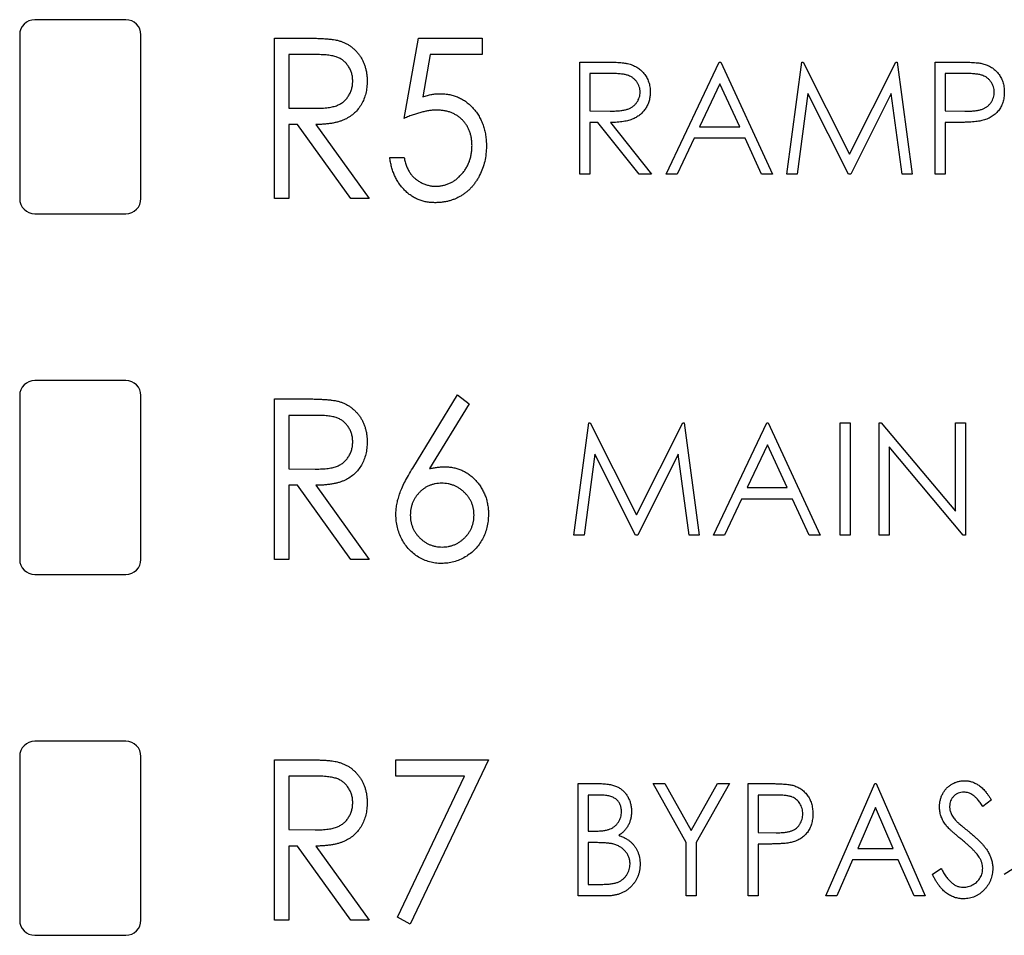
# Model space of a CAD drawing. Header units: millimetres. Extents: x 0 to 420, y 0 to 297.
# Tile 35 of 101: x 96.19 to 104.31, y 146.57 to 154.12. Entities that reach past the tile are written whole.
import ezdxf

# ---------------------------------------------------------------- set-up
doc = ezdxf.new("R2010")
doc.units = ezdxf.units.MM

msp = doc.modelspace()

# ---------------------------------------------------------------- linework, layer by layer
at = {"color": 7, "linetype": 'Continuous', "lineweight": 25}
for p, q in [((97.0642, 154.1165), (96.3142, 154.1165)), ((96.1892, 153.9915), (96.1892, 152.6415)), ((97.1892, 152.6415), (97.1892, 153.9915)), ((98.2917, 153.9644), (98.5347, 153.9644)), ((98.2917, 152.6415), (98.2917, 153.9644)), ((99.3602, 153.303), (99.4789, 153.9644)), ((99.4789, 153.9644), (100.0047, 153.9644)), ((100.0047, 153.9644), (100.0047, 153.8287)), ((98.6301, 153.8287), (98.4104, 153.8287)), ((98.4104, 153.8287), (98.4104, 153.3878)), ((99.5753, 153.8287), (99.5131, 153.4816)), ((100.0047, 153.8287), (99.5753, 153.8287)), ((100.8079, 153.7675), (100.9933, 153.7675)), ((100.8079, 152.8415), (100.8079, 153.7675)), ((101.5203, 152.8415), (101.9596, 153.7675)), ((101.9596, 153.7675), (101.9714, 153.7675)), ((101.9714, 153.7675), (102.3988, 152.8415)), ((102.5176, 152.8415), (102.6398, 153.7675)), ((102.6398, 153.7675), (102.6517, 153.7675)), ((102.6517, 153.7675), (103.034, 153.0077)), ((103.034, 153.0077), (103.4154, 153.7675)), ((103.4154, 153.7675), (103.4275, 153.7675)), ((103.4275, 153.7675), (103.5505, 152.8415)), ((103.7404, 153.7675), (103.922, 153.7675)), ((103.7404, 152.8415), (103.7404, 153.7675)), ((101.0647, 153.6726), (100.8911, 153.6726)), ((100.8911, 153.6726), (100.8911, 153.3639)), ((103.9929, 153.6726), (103.8235, 153.6726)), ((103.8235, 153.6726), (103.8235, 153.3639)), ((101.9646, 153.587), (101.7969, 153.2333)), ((102.1278, 153.2333), (101.9646, 153.587)), ((102.6897, 153.5093), (102.6012, 152.8415)), ((103.0253, 152.8415), (102.6897, 153.5093)), ((103.3783, 153.5078), (103.044, 152.8415)), ((103.467, 152.8415), (103.3783, 153.5078)), ((98.4104, 153.3878), (98.625, 153.3859)), ((100.8911, 153.3639), (101.0606, 153.3626)), ((103.8235, 153.3639), (103.9856, 153.3618)), ((98.4814, 153.2521), (98.4104, 153.2521)), ((98.4104, 153.2521), (98.4104, 152.6415)), ((98.9218, 152.6415), (98.4814, 153.2521)), ((98.6311, 153.2521), (99.0718, 152.6415)), ((100.9586, 153.2689), (100.8911, 153.2689)), ((100.8911, 153.2689), (100.8911, 152.8415)), ((101.2988, 152.8415), (100.9586, 153.2689)), ((101.0613, 153.2689), (101.4016, 152.8415)), ((103.8897, 153.2689), (103.8235, 153.2689)), ((103.8235, 153.2689), (103.8235, 152.8415)), ((101.7969, 153.2333), (102.1278, 153.2333)), ((101.7518, 153.1383), (101.611, 152.8415)), ((102.1716, 153.1383), (101.7518, 153.1383)), ((102.3085, 152.8415), (102.1716, 153.1383)), ((99.2414, 152.9807), (99.3602, 152.9807)), ((100.8911, 152.8415), (100.8079, 152.8415)), ((101.4016, 152.8415), (101.2988, 152.8415)), ((101.611, 152.8415), (101.5203, 152.8415)), ((102.3988, 152.8415), (102.3085, 152.8415)), ((102.6012, 152.8415), (102.5176, 152.8415)), ((103.044, 152.8415), (103.0253, 152.8415)), ((103.5505, 152.8415), (103.467, 152.8415)), ((103.8235, 152.8415), (103.7404, 152.8415)), ((98.4104, 152.6415), (98.2917, 152.6415)), ((99.0718, 152.6415), (98.9218, 152.6415)), ((96.3142, 152.5165), (97.0642, 152.5165)), ((97.0642, 151.1415), (96.3142, 151.1415)), ((96.1892, 151.0165), (96.1892, 149.6665)), ((97.1892, 149.6665), (97.1892, 151.0165)), ((98.2917, 150.9894), (98.5347, 150.9894)), ((98.2917, 149.6665), (98.2917, 150.9894)), ((99.4309, 150.4197), (99.8011, 151.0233)), ((99.8011, 151.0233), (99.8973, 150.9481)), ((99.8973, 150.9481), (99.57, 150.4144)), ((98.6301, 150.8537), (98.4104, 150.8537)), ((98.4104, 150.8537), (98.4104, 150.4128)), ((100.7605, 149.8665), (100.8827, 150.7925)), ((100.8827, 150.7925), (100.8946, 150.7925)), ((100.8946, 150.7925), (101.2769, 150.0327)), ((101.2769, 150.0327), (101.6583, 150.7925)), ((101.6583, 150.7925), (101.6704, 150.7925)), ((101.6704, 150.7925), (101.7933, 149.8665)), ((101.9121, 149.8665), (102.3513, 150.7925)), ((102.3513, 150.7925), (102.3632, 150.7925)), ((102.3632, 150.7925), (102.7906, 149.8665)), ((102.9568, 150.7925), (103.0399, 150.7925)), ((102.9568, 149.8665), (102.9568, 150.7925)), ((103.0399, 150.7925), (103.0399, 149.8665)), ((103.2774, 149.8665), (103.2774, 150.7925)), ((103.2774, 150.7925), (103.2948, 150.7925)), ((103.2948, 150.7925), (103.9066, 150.0637)), ((103.9066, 150.0637), (103.9066, 150.7925)), ((103.9066, 150.7925), (103.9897, 150.7925)), ((103.9897, 150.7925), (103.9897, 149.8665)), ((102.3564, 150.612), (102.1887, 150.2583)), ((102.5196, 150.2583), (102.3564, 150.612)), ((103.9708, 149.8665), (103.3605, 150.5937)), ((103.3605, 150.5937), (103.3605, 149.8665)), ((100.9326, 150.5343), (100.8441, 149.8665)), ((101.2682, 149.8665), (100.9326, 150.5343)), ((101.6212, 150.5328), (101.2869, 149.8665)), ((101.7099, 149.8665), (101.6212, 150.5328)), ((98.4104, 150.4128), (98.625, 150.4109)), ((98.4814, 150.2771), (98.4104, 150.2771)), ((98.4104, 150.2771), (98.4104, 149.6665)), ((98.9218, 149.6665), (98.4814, 150.2771)), ((98.6311, 150.2771), (99.0718, 149.6665)), ((102.1887, 150.2583), (102.5196, 150.2583)), ((102.1436, 150.1633), (102.0028, 149.8665)), ((102.5634, 150.1633), (102.1436, 150.1633)), ((102.7003, 149.8665), (102.5634, 150.1633)), ((100.8441, 149.8665), (100.7605, 149.8665)), ((101.2869, 149.8665), (101.2682, 149.8665)), ((101.7933, 149.8665), (101.7099, 149.8665)), ((102.0028, 149.8665), (101.9121, 149.8665)), ((102.7906, 149.8665), (102.7003, 149.8665)), ((103.0399, 149.8665), (102.9568, 149.8665)), ((103.3605, 149.8665), (103.2774, 149.8665)), ((103.9897, 149.8665), (103.9708, 149.8665)), ((98.4104, 149.6665), (98.2917, 149.6665)), ((99.0718, 149.6665), (98.9218, 149.6665)), ((96.3142, 149.5415), (97.0642, 149.5415)), ((97.0642, 148.1665), (96.3142, 148.1665)), ((96.1892, 148.0415), (96.1892, 146.6915)), ((97.1892, 146.6915), (97.1892, 148.0415)), ((98.2917, 148.0144), (98.5347, 148.0144)), ((98.2917, 146.6915), (98.2917, 148.0144)), ((99.2923, 148.0144), (100.0555, 148.0144)), ((99.2923, 147.8787), (99.2923, 148.0144)), ((100.0555, 148.0144), (99.411, 146.6576)), ((98.6301, 147.8787), (98.4104, 147.8787)), ((98.4104, 147.8787), (98.4104, 147.4378)), ((99.8578, 147.8787), (99.2923, 147.8787)), ((99.3056, 146.7156), (99.8578, 147.8787)), ((100.7961, 147.8175), (100.9632, 147.8175)), ((100.7961, 146.8915), (100.7961, 147.8175)), ((101.4134, 147.8175), (101.5105, 147.8175)), ((101.6865, 147.3317), (101.4134, 147.8175)), ((101.5105, 147.8175), (101.728, 147.4306)), ((101.728, 147.4306), (101.9456, 147.8175)), ((102.0427, 147.8175), (101.7696, 147.3317)), ((101.9456, 147.8175), (102.0427, 147.8175)), ((102.197, 147.8175), (102.3673, 147.8175)), ((102.197, 146.8915), (102.197, 147.8175)), ((102.8381, 146.8915), (103.2418, 147.8175)), ((103.2418, 147.8175), (103.2536, 147.8175)), ((103.2536, 147.8175), (103.6573, 146.8915)), ((100.979, 147.7226), (100.8792, 147.7226)), ((100.8792, 147.7226), (100.8792, 147.4258)), ((102.4345, 147.7226), (102.2801, 147.7226)), ((102.2801, 147.7226), (102.2801, 147.4139)), ((104.2034, 147.6845), (104.1331, 147.6276)), ((103.2477, 147.6204), (103.1008, 147.2833)), ((103.3946, 147.2833), (103.2477, 147.6204)), ((98.4104, 147.4378), (98.625, 147.4359)), ((100.8792, 147.4258), (100.9285, 147.4258)), ((102.2801, 147.4139), (102.428, 147.4118)), ((100.928, 147.3308), (100.8792, 147.3308)), ((100.8792, 147.3308), (100.8792, 146.9865)), ((101.6865, 146.8915), (101.6865, 147.3317)), ((101.7696, 147.3317), (101.7696, 146.8915)), ((102.3415, 147.3189), (102.2801, 147.3189)), ((102.2801, 147.3189), (102.2801, 146.8915)), ((98.4814, 147.3021), (98.4104, 147.3021)), ((98.4104, 147.3021), (98.4104, 146.6915)), ((98.9218, 146.6915), (98.4814, 147.3021)), ((98.6311, 147.3021), (99.0718, 146.6915)), ((103.1008, 147.2833), (103.3946, 147.2833)), ((103.0592, 147.1883), (102.9299, 146.8915)), ((103.4362, 147.1883), (103.0592, 147.1883)), ((103.5655, 146.8915), (103.4362, 147.1883)), ((103.7167, 147.0701), (103.7899, 147.1171)), ((104.3103, 147.0701), (104.3836, 147.1171)), ((100.8792, 146.9865), (100.9864, 146.9865)), ((101.0302, 146.8915), (100.7961, 146.8915)), ((101.7696, 146.8915), (101.6865, 146.8915)), ((102.2801, 146.8915), (102.197, 146.8915)), ((102.9299, 146.8915), (102.8381, 146.8915)), ((103.6573, 146.8915), (103.5655, 146.8915)), ((98.4104, 146.6915), (98.2917, 146.6915)), ((99.0718, 146.6915), (98.9218, 146.6915)), ((99.411, 146.6576), (99.3056, 146.7156)), ((96.3142, 146.5665), (97.0642, 146.5665))]:
    msp.add_line(p, q, dxfattribs=at)
for centre, start, end in [((96.3142, 153.9915), 90, 180), ((97.0642, 153.9915), 0, 90), ((96.3142, 152.6415), 180, 270), ((97.0642, 152.6415), 270, 0), ((96.3142, 151.0165), 90, 180), ((97.0642, 151.0165), 0, 90), ((96.3142, 149.6665), 180, 270), ((97.0642, 149.6665), 270, 0), ((96.3142, 148.0415), 90, 180), ((97.0642, 148.0415), 0, 90), ((96.3142, 146.6915), 180, 270), ((97.0642, 146.6915), 270, 0)]:
    msp.add_arc(centre, 0.125, start, end, dxfattribs=at)
for points, knots in [([(98.5347, 153.9644), (98.5509, 153.9644), (98.5821, 153.9642), (98.6268, 153.9636), (98.6674, 153.9618), (98.704, 153.9603), (98.7364, 153.9574), (98.7647, 153.9548), (98.7889, 153.9511), (98.8036, 153.9479), (98.8103, 153.9464)], [0, 0, 0, 0, 0.176242, 0.33814, 0.484799, 0.617149, 0.734395, 0.837422, 0.92561, 1, 1, 1, 1]), ([(98.8103, 153.9464), (98.8192, 153.944), (98.8368, 153.9393), (98.862, 153.9292), (98.8861, 153.9176), (98.9091, 153.9042), (98.9304, 153.8883), (98.9505, 153.8707), (98.9698, 153.8515), (98.987, 153.8299), (99.0032, 153.8072), (99.0167, 153.7827), (99.0289, 153.7573), (99.0383, 153.7303), (99.0458, 153.7022), (99.0511, 153.6728), (99.0543, 153.6422), (99.0547, 153.6212), (99.0549, 153.6106)], [0, 0, 0, 0, 0.061387, 0.1214951, 0.1810892, 0.2400382, 0.2986442, 0.3579899, 0.4184412, 0.480043, 0.5418672, 0.6041732, 0.6666824, 0.7298994, 0.7945383, 0.8604552, 0.9292113, 1, 1, 1, 1]), ([(98.9361, 153.6109), (98.9358, 153.6215), (98.935, 153.6426), (98.9284, 153.6733), (98.9178, 153.7025), (98.9028, 153.7297), (98.8848, 153.7545), (98.8636, 153.7757), (98.8398, 153.7931), (98.8176, 153.8044), (98.7977, 153.8114), (98.7805, 153.8161), (98.7609, 153.82), (98.7391, 153.8231), (98.7151, 153.8258), (98.6887, 153.8276), (98.6601, 153.8287), (98.6403, 153.8287), (98.6301, 153.8287)], [0, 0, 0, 0, 0.074206, 0.146692, 0.218332, 0.29067, 0.362618, 0.431553, 0.499554, 0.567987, 0.604677, 0.646293, 0.69288, 0.744014, 0.799888, 0.86174, 0.928424, 1, 1, 1, 1]), ([(100.9933, 153.7675), (101.0056, 153.7675), (101.0294, 153.7674), (101.0634, 153.767), (101.0943, 153.7657), (101.1221, 153.7646), (101.1468, 153.7627), (101.1684, 153.7608), (101.1868, 153.7583), (101.198, 153.756), (101.2031, 153.7549)], [0, 0, 0, 0, 0.176258, 0.338434, 0.484822, 0.617158, 0.734698, 0.837385, 0.926372, 1, 1, 1, 1]), ([(101.2031, 153.7549), (101.2098, 153.7533), (101.2233, 153.7499), (101.2426, 153.7429), (101.2609, 153.7348), (101.2784, 153.7253), (101.2947, 153.7143), (101.3101, 153.702), (101.3247, 153.6885), (101.3379, 153.6734), (101.3503, 153.6576), (101.3608, 153.6405), (101.3698, 153.6226), (101.377, 153.6037), (101.3828, 153.5841), (101.3869, 153.5634), (101.3893, 153.542), (101.3896, 153.5273), (101.3897, 153.5199)], [0, 0, 0, 0, 0.064217, 0.127064, 0.188745, 0.249132, 0.309453, 0.369827, 0.43065, 0.492352, 0.554072, 0.61569, 0.676798, 0.738439, 0.801317, 0.865185, 0.931641, 1, 1, 1, 1]), ([(103.922, 153.7675), (103.9345, 153.7675), (103.9584, 153.7675), (103.9928, 153.7667), (104.0239, 153.7656), (104.0519, 153.7642), (104.0767, 153.7624), (104.0983, 153.76), (104.1168, 153.7574), (104.1279, 153.7548), (104.1329, 153.7536)], [0, 0, 0, 0, 0.176956, 0.339055, 0.486318, 0.618781, 0.735619, 0.838742, 0.926457, 1, 1, 1, 1]), ([(104.1329, 153.7536), (104.1393, 153.7519), (104.152, 153.7484), (104.1702, 153.7415), (104.1876, 153.7333), (104.2041, 153.7239), (104.2196, 153.713), (104.2343, 153.7009), (104.248, 153.6875), (104.2608, 153.6729), (104.2725, 153.6572), (104.2826, 153.6404), (104.291, 153.6225), (104.2983, 153.6038), (104.3035, 153.584), (104.3074, 153.5632), (104.3099, 153.5415), (104.3102, 153.5267), (104.3103, 153.5192)], [0, 0, 0, 0, 0.062481, 0.12349, 0.183411, 0.243153, 0.302127, 0.36171, 0.421842, 0.482932, 0.544552, 0.605681, 0.66768, 0.729984, 0.794551, 0.860346, 0.928907, 1, 1, 1, 1]), ([(101.3066, 153.5201), (101.3063, 153.5275), (101.3056, 153.5423), (101.3005, 153.5639), (101.2918, 153.5843), (101.2801, 153.6034), (101.2658, 153.6207), (101.249, 153.6355), (101.2303, 153.6478), (101.2127, 153.6556), (101.1971, 153.6604), (101.1834, 153.6638), (101.1681, 153.6665), (101.1509, 153.6686), (101.1319, 153.6705), (101.111, 153.6718), (101.0884, 153.6725), (101.0728, 153.6725), (101.0647, 153.6726)], [0, 0, 0, 0, 0.068814, 0.136365, 0.204019, 0.273064, 0.342913, 0.410965, 0.479169, 0.549308, 0.587652, 0.630647, 0.678879, 0.731934, 0.791111, 0.855283, 0.925086, 1, 1, 1, 1]), ([(104.2272, 153.5188), (104.2268, 153.5262), (104.2262, 153.541), (104.2212, 153.5627), (104.2129, 153.5834), (104.2014, 153.6027), (104.1875, 153.6202), (104.1713, 153.6354), (104.1528, 153.6477), (104.1357, 153.6556), (104.1204, 153.6604), (104.1072, 153.6638), (104.0922, 153.6665), (104.0756, 153.6686), (104.0573, 153.6705), (104.0374, 153.6718), (104.0157, 153.6725), (104.0007, 153.6725), (103.9929, 153.6726)], [0, 0, 0, 0, 0.070044, 0.139238, 0.208197, 0.279173, 0.349987, 0.418354, 0.48761, 0.557411, 0.59533, 0.637964, 0.685913, 0.738185, 0.796103, 0.858517, 0.926658, 1, 1, 1, 1]), ([(98.625, 153.3859), (98.6351, 153.3859), (98.6546, 153.3859), (98.6826, 153.3874), (98.7087, 153.3891), (98.7328, 153.3917), (98.7548, 153.3951), (98.7748, 153.3994), (98.7928, 153.4043), (98.8139, 153.412), (98.8376, 153.424), (98.8631, 153.442), (98.8849, 153.4639), (98.9032, 153.4893), (98.918, 153.5171), (98.9284, 153.5471), (98.935, 153.5785), (98.9358, 153.6), (98.9361, 153.6109)], [0, 0, 0, 0, 0.068884, 0.133004, 0.192369, 0.247684, 0.298447, 0.344783, 0.387444, 0.426058, 0.498477, 0.568226, 0.638295, 0.709239, 0.781676, 0.852765, 0.925523, 1, 1, 1, 1]), ([(99.0549, 153.6106), (99.0543, 153.593), (99.0533, 153.5587), (99.0444, 153.5089), (99.0295, 153.4623), (99.0089, 153.4192), (98.9825, 153.3804), (98.9512, 153.3462), (98.9144, 153.3174), (98.8799, 153.2977), (98.8496, 153.2847), (98.8245, 153.276), (98.7973, 153.269), (98.7681, 153.2628), (98.7368, 153.2581), (98.7034, 153.2547), (98.668, 153.2526), (98.6437, 153.2522), (98.6311, 153.2521)], [0, 0, 0, 0, 0.083484, 0.162613, 0.23918, 0.314494, 0.388385, 0.460717, 0.533791, 0.609022, 0.648239, 0.690365, 0.734562, 0.781635, 0.831635, 0.884694, 0.940506, 1, 1, 1, 1]), ([(99.5131, 153.4816), (99.5259, 153.4854), (99.5508, 153.4927), (99.5876, 153.5007), (99.6226, 153.5054), (99.6452, 153.5061), (99.6562, 153.5065)], [0, 0, 0, 0, 0.275677, 0.53418, 0.774319, 1, 1, 1, 1]), ([(99.6562, 153.5065), (99.6698, 153.5062), (99.6965, 153.5056), (99.7355, 153.4994), (99.7728, 153.49), (99.8082, 153.4767), (99.8419, 153.4596), (99.8735, 153.4385), (99.9035, 153.4137), (99.931, 153.3851), (99.9563, 153.3538), (99.9786, 153.3202), (99.9971, 153.2843), (100.0123, 153.2463), (100.0242, 153.2063), (100.0326, 153.1639), (100.0378, 153.1195), (100.0383, 153.0892), (100.0386, 153.0737)], [0, 0, 0, 0, 0.063164, 0.123661, 0.18289, 0.241108, 0.299013, 0.357538, 0.417186, 0.478904, 0.54155, 0.603371, 0.665679, 0.728374, 0.792933, 0.859387, 0.928254, 1, 1, 1, 1]), ([(101.0606, 153.3626), (101.0685, 153.3626), (101.0839, 153.3626), (101.1061, 153.3636), (101.1267, 153.3648), (101.1458, 153.3667), (101.1633, 153.369), (101.1791, 153.372), (101.1934, 153.3755), (101.21, 153.3808), (101.2286, 153.3893), (101.2488, 153.4016), (101.266, 153.4171), (101.2805, 153.4348), (101.2922, 153.4543), (101.3004, 153.4753), (101.3057, 153.4973), (101.3063, 153.5124), (101.3066, 153.5201)], [0, 0, 0, 0, 0.071668, 0.138913, 0.201185, 0.259124, 0.312255, 0.360682, 0.405086, 0.445102, 0.518778, 0.589462, 0.658462, 0.727283, 0.796322, 0.863175, 0.930949, 1, 1, 1, 1]), ([(101.3897, 153.5199), (101.3893, 153.5076), (101.3885, 153.4835), (101.3815, 153.4485), (101.3699, 153.4159), (101.3539, 153.3857), (101.3336, 153.3585), (101.3092, 153.3346), (101.2806, 153.3146), (101.2541, 153.3007), (101.2306, 153.2918), (101.2113, 153.2856), (101.1902, 153.2807), (101.1676, 153.2764), (101.1433, 153.2731), (101.1174, 153.2707), (101.0899, 153.2692), (101.0711, 153.269), (101.0613, 153.2689)], [0, 0, 0, 0, 0.0787802, 0.1537206, 0.2267135, 0.2991912, 0.37119, 0.4430064, 0.5166892, 0.5932172, 0.6338729, 0.6769891, 0.7228995, 0.7719586, 0.8242113, 0.8793787, 0.9379481, 1, 1, 1, 1]), ([(103.9856, 153.3618), (103.9936, 153.3618), (104.0088, 153.3618), (104.0309, 153.3629), (104.0514, 153.3641), (104.0702, 153.3659), (104.0874, 153.3684), (104.103, 153.3709), (104.1168, 153.3746), (104.1329, 153.3796), (104.1509, 153.388), (104.1705, 153.4003), (104.1872, 153.4159), (104.2015, 153.4335), (104.2129, 153.4531), (104.2213, 153.474), (104.2262, 153.496), (104.2268, 153.5112), (104.2272, 153.5188)], [0, 0, 0, 0, 0.072538, 0.140034, 0.202496, 0.260575, 0.313228, 0.361583, 0.404878, 0.444127, 0.5164, 0.586507, 0.655085, 0.724384, 0.793974, 0.861638, 0.930111, 1, 1, 1, 1]), ([(104.3103, 153.5192), (104.3102, 153.5115), (104.31, 153.4966), (104.3073, 153.4748), (104.3038, 153.454), (104.2984, 153.4342), (104.2913, 153.4155), (104.2829, 153.3977), (104.2729, 153.381), (104.2614, 153.3654), (104.2485, 153.3509), (104.2344, 153.3375), (104.2191, 153.3254), (104.2027, 153.3146), (104.185, 153.3052), (104.1663, 153.2968), (104.1463, 153.2897), (104.1325, 153.286), (104.1255, 153.2841)], [0, 0, 0, 0, 0.070119, 0.137192, 0.202016, 0.264631, 0.326117, 0.38601, 0.445812, 0.505298, 0.564633, 0.624283, 0.683902, 0.743953, 0.805388, 0.868388, 0.933084, 1, 1, 1, 1]), ([(99.6273, 153.3708), (99.6178, 153.3706), (99.5984, 153.3702), (99.5686, 153.3668), (99.5374, 153.3615), (99.5047, 153.3539), (99.4705, 153.3444), (99.4349, 153.3326), (99.3978, 153.3189), (99.3729, 153.3084), (99.3602, 153.303)], [0, 0, 0, 0, 0.102289, 0.209896, 0.32423, 0.444739, 0.572683, 0.707419, 0.85009, 1, 1, 1, 1]), ([(99.9199, 153.0788), (99.9196, 153.0894), (99.9191, 153.1101), (99.9153, 153.1405), (99.9093, 153.1693), (99.9005, 153.1965), (99.889, 153.2222), (99.8755, 153.2466), (99.8592, 153.2692), (99.8404, 153.29), (99.8199, 153.3092), (99.7972, 153.3257), (99.7728, 153.3394), (99.7471, 153.3514), (99.7193, 153.3599), (99.6901, 153.3663), (99.6592, 153.37), (99.6381, 153.3705), (99.6273, 153.3708)], [0, 0, 0, 0, 0.068351, 0.133715, 0.196556, 0.257566, 0.317949, 0.377315, 0.436856, 0.497304, 0.557714, 0.617588, 0.677234, 0.73785, 0.799945, 0.864018, 0.930512, 1, 1, 1, 1]), ([(104.1255, 153.2841), (104.1197, 153.2829), (104.107, 153.2802), (104.0861, 153.2772), (104.0617, 153.2746), (104.0339, 153.2727), (104.0027, 153.271), (103.9682, 153.2697), (103.9301, 153.269), (103.9036, 153.2689), (103.8897, 153.2689)], [0, 0, 0, 0, 0.075173, 0.164746, 0.268017, 0.385912, 0.517789, 0.663691, 0.824413, 1, 1, 1, 1]), ([(100.0386, 153.0737), (100.0379, 153.0523), (100.0367, 153.0101), (100.0261, 152.9482), (100.0084, 152.8891), (99.9882, 152.8423), (99.9687, 152.807), (99.9531, 152.7819), (99.9361, 152.7586), (99.9181, 152.7367), (99.8987, 152.7166), (99.8779, 152.6979), (99.8559, 152.681), (99.8328, 152.6656), (99.8088, 152.6517), (99.7834, 152.6402), (99.7574, 152.63), (99.7304, 152.6218), (99.7025, 152.6154), (99.6737, 152.611), (99.644, 152.6079), (99.6238, 152.6077), (99.6135, 152.6076)], [0, 0, 0, 0, 0.0908971, 0.1791336, 0.2656409, 0.3523195, 0.3951249, 0.4367505, 0.4775623, 0.517517, 0.5570417, 0.5963505, 0.635661, 0.6748784, 0.7141889, 0.7534565, 0.7928796, 0.8328643, 0.873262, 0.914268, 0.9564777, 1, 1, 1, 1]), ([(99.6204, 152.7433), (99.6305, 152.7436), (99.6504, 152.7442), (99.6797, 152.7489), (99.708, 152.7561), (99.7349, 152.7671), (99.7611, 152.7801), (99.7857, 152.7973), (99.8098, 152.8165), (99.832, 152.839), (99.8526, 152.8634), (99.8708, 152.8897), (99.8858, 152.9177), (99.8985, 152.947), (99.9079, 152.9779), (99.9148, 153.0102), (99.9192, 153.0439), (99.9196, 153.067), (99.9199, 153.0788)], [0, 0, 0, 0, 0.060431, 0.119352, 0.177389, 0.234895, 0.293134, 0.352597, 0.413942, 0.477575, 0.541829, 0.605408, 0.668652, 0.731975, 0.79627, 0.861785, 0.929545, 1, 1, 1, 1]), ([(99.6135, 152.6076), (99.6014, 152.6078), (99.5775, 152.6084), (99.5425, 152.6137), (99.5087, 152.6215), (99.4766, 152.6331), (99.4456, 152.6476), (99.4165, 152.6658), (99.3886, 152.6869), (99.3626, 152.7112), (99.3386, 152.7382), (99.3168, 152.7671), (99.2976, 152.798), (99.2812, 152.8309), (99.2673, 152.8656), (99.256, 152.9022), (99.2472, 152.9408), (99.2434, 152.9673), (99.2414, 152.9807)], [0, 0, 0, 0, 0.062695, 0.123666, 0.182882, 0.241591, 0.300284, 0.359408, 0.419118, 0.480906, 0.5434, 0.605761, 0.66818, 0.731562, 0.795575, 0.861659, 0.929647, 1, 1, 1, 1]), ([(99.3602, 152.9807), (99.3628, 152.9681), (99.3677, 152.944), (99.3787, 152.9099), (99.3921, 152.8796), (99.4082, 152.8526), (99.427, 152.8288), (99.449, 152.8081), (99.4732, 152.7888), (99.5004, 152.7731), (99.529, 152.7596), (99.559, 152.7505), (99.5894, 152.7442), (99.61, 152.7436), (99.6204, 152.7433)], [0, 0, 0, 0, 0.100212, 0.192088, 0.278068, 0.358354, 0.435767, 0.514157, 0.593619, 0.676032, 0.758592, 0.839376, 0.919307, 1, 1, 1, 1]), ([(98.5347, 150.9894), (98.5509, 150.9894), (98.5821, 150.9892), (98.6268, 150.9886), (98.6674, 150.9868), (98.704, 150.9853), (98.7364, 150.9824), (98.7647, 150.9798), (98.7889, 150.9761), (98.8036, 150.9729), (98.8103, 150.9714)], [0, 0, 0, 0, 0.176242, 0.33814, 0.484799, 0.617149, 0.734395, 0.837422, 0.92561, 1, 1, 1, 1]), ([(98.8103, 150.9714), (98.8192, 150.969), (98.8368, 150.9643), (98.862, 150.9542), (98.8861, 150.9426), (98.9091, 150.9292), (98.9304, 150.9133), (98.9505, 150.8957), (98.9698, 150.8765), (98.987, 150.8549), (99.0032, 150.8322), (99.0167, 150.8077), (99.0289, 150.7823), (99.0383, 150.7553), (99.0458, 150.7272), (99.0511, 150.6978), (99.0543, 150.6672), (99.0547, 150.6462), (99.0549, 150.6356)], [0, 0, 0, 0, 0.061387, 0.121495, 0.181089, 0.240038, 0.298644, 0.35799, 0.418441, 0.480043, 0.541867, 0.604173, 0.666682, 0.729899, 0.794538, 0.860455, 0.929211, 1, 1, 1, 1]), ([(98.9361, 150.6359), (98.9358, 150.6465), (98.935, 150.6676), (98.9284, 150.6983), (98.9178, 150.7275), (98.9028, 150.7547), (98.8848, 150.7795), (98.8636, 150.8007), (98.8398, 150.8181), (98.8176, 150.8294), (98.7977, 150.8364), (98.7805, 150.8411), (98.7609, 150.845), (98.7391, 150.8481), (98.7151, 150.8508), (98.6887, 150.8526), (98.6601, 150.8537), (98.6403, 150.8537), (98.6301, 150.8537)], [0, 0, 0, 0, 0.074206, 0.146692, 0.218332, 0.29067, 0.362618, 0.431553, 0.499554, 0.567987, 0.604677, 0.646293, 0.69288, 0.744014, 0.799888, 0.86174, 0.928424, 1, 1, 1, 1]), ([(98.625, 150.4109), (98.6351, 150.4109), (98.6546, 150.4109), (98.6826, 150.4124), (98.7087, 150.4141), (98.7328, 150.4167), (98.7548, 150.4201), (98.7748, 150.4244), (98.7928, 150.4293), (98.8139, 150.437), (98.8376, 150.449), (98.8631, 150.467), (98.8849, 150.4889), (98.9032, 150.5143), (98.918, 150.5421), (98.9284, 150.5721), (98.935, 150.6035), (98.9358, 150.625), (98.9361, 150.6359)], [0, 0, 0, 0, 0.068884, 0.133004, 0.192369, 0.247684, 0.298447, 0.344783, 0.387444, 0.426058, 0.498477, 0.568226, 0.638295, 0.709239, 0.781676, 0.852765, 0.925523, 1, 1, 1, 1]), ([(99.0549, 150.6356), (99.0543, 150.618), (99.0533, 150.5837), (99.0444, 150.5339), (99.0295, 150.4873), (99.0089, 150.4442), (98.9825, 150.4054), (98.9512, 150.3712), (98.9144, 150.3424), (98.8799, 150.3227), (98.8496, 150.3097), (98.8245, 150.301), (98.7973, 150.294), (98.7681, 150.2878), (98.7368, 150.2831), (98.7034, 150.2797), (98.668, 150.2776), (98.6437, 150.2772), (98.6311, 150.2771)], [0, 0, 0, 0, 0.083484, 0.162613, 0.23918, 0.314494, 0.388385, 0.460717, 0.533791, 0.609022, 0.648239, 0.690365, 0.734562, 0.781635, 0.831635, 0.884694, 0.940506, 1, 1, 1, 1]), ([(99.2923, 150.0354), (99.2927, 150.049), (99.2934, 150.0768), (99.2997, 150.1189), (99.3088, 150.1621), (99.3224, 150.2069), (99.3411, 150.2543), (99.3656, 150.3056), (99.3955, 150.3616), (99.4187, 150.3996), (99.4309, 150.4197)], [0, 0, 0, 0, 0.098696, 0.20146, 0.307569, 0.418562, 0.540187, 0.676795, 0.830034, 1, 1, 1, 1]), ([(99.57, 150.4144), (99.5811, 150.4166), (99.6027, 150.4211), (99.6348, 150.4264), (99.6662, 150.4289), (99.6868, 150.4295), (99.697, 150.4297)], [0, 0, 0, 0, 0.263678, 0.517029, 0.761983, 1, 1, 1, 1]), ([(99.697, 150.4297), (99.7093, 150.4294), (99.7335, 150.4287), (99.769, 150.4231), (99.8031, 150.4146), (99.8356, 150.4019), (99.8668, 150.3859), (99.8967, 150.3664), (99.925, 150.3433), (99.9516, 150.3169), (99.9758, 150.2879), (99.9972, 150.2571), (100.0152, 150.2246), (100.0303, 150.1905), (100.0417, 150.1546), (100.0494, 150.117), (100.0548, 150.0779), (100.0553, 150.0513), (100.0555, 150.0378)], [0, 0, 0, 0, 0.062336, 0.122575, 0.18178, 0.240337, 0.299229, 0.359107, 0.420874, 0.484533, 0.548761, 0.611874, 0.674431, 0.737008, 0.800466, 0.865032, 0.93142, 1, 1, 1, 1]), ([(99.6697, 150.294), (99.6607, 150.2937), (99.6429, 150.2931), (99.6168, 150.2899), (99.592, 150.2835), (99.5681, 150.2755), (99.5454, 150.2645), (99.5241, 150.251), (99.5036, 150.2355), (99.4847, 150.2175), (99.4675, 150.1979), (99.4524, 150.177), (99.4395, 150.1552), (99.4292, 150.1322), (99.4209, 150.1083), (99.4152, 150.0833), (99.4115, 150.0573), (99.4112, 150.0396), (99.411, 150.0306)], [0, 0, 0, 0, 0.065726, 0.129352, 0.19101, 0.252274, 0.313012, 0.373729, 0.436162, 0.499901, 0.563292, 0.625989, 0.687142, 0.747917, 0.809181, 0.871315, 0.934302, 1, 1, 1, 1]), ([(99.9368, 150.0306), (99.9365, 150.0396), (99.936, 150.0573), (99.9325, 150.0833), (99.9265, 150.1083), (99.9175, 150.1322), (99.9068, 150.1553), (99.893, 150.177), (99.8772, 150.198), (99.8589, 150.2175), (99.839, 150.2353), (99.8179, 150.2512), (99.7956, 150.2643), (99.7725, 150.2755), (99.7481, 150.2835), (99.723, 150.2898), (99.6966, 150.2932), (99.6788, 150.2937), (99.6697, 150.294)], [0, 0, 0, 0, 0.0648309, 0.1269604, 0.1883952, 0.24925, 0.3097328, 0.3710363, 0.4340131, 0.4982444, 0.5629851, 0.6255799, 0.6876381, 0.7486945, 0.8097246, 0.8717762, 0.934535, 1, 1, 1, 1]), ([(99.6681, 149.6326), (99.6514, 149.6332), (99.6182, 149.6343), (99.5695, 149.6445), (99.5227, 149.6611), (99.4782, 149.6839), (99.4369, 149.7127), (99.3999, 149.7472), (99.3679, 149.7872), (99.3408, 149.8318), (99.3193, 149.8799), (99.3038, 149.9303), (99.2942, 149.9823), (99.2929, 150.0176), (99.2923, 150.0354)], [0, 0, 0, 0, 0.081817, 0.162054, 0.242263, 0.3238, 0.406017, 0.487629, 0.570281, 0.655785, 0.742419, 0.827417, 0.913008, 1, 1, 1, 1]), ([(99.411, 150.0306), (99.4113, 150.0217), (99.4119, 150.0042), (99.4154, 149.9783), (99.4214, 149.9535), (99.4301, 149.9298), (99.4405, 149.9068), (99.4542, 149.8852), (99.4696, 149.8643), (99.4877, 149.8448), (99.5073, 149.827), (99.5281, 149.8112), (99.5498, 149.7978), (99.5729, 149.7873), (99.5967, 149.7787), (99.6215, 149.7725), (99.6474, 149.7691), (99.665, 149.7686), (99.6739, 149.7683)], [0, 0, 0, 0, 0.064876, 0.127027, 0.189111, 0.249788, 0.310637, 0.371706, 0.434963, 0.499438, 0.564386, 0.62713, 0.688746, 0.749595, 0.810876, 0.872337, 0.935124, 1, 1, 1, 1]), ([(100.0555, 150.0378), (100.0549, 150.0193), (100.0537, 149.9829), (100.0443, 149.9298), (100.0285, 149.8795), (100.0068, 149.8321), (99.9796, 149.7884), (99.9465, 149.7493), (99.9083, 149.7149), (99.8653, 149.6857), (99.8189, 149.6622), (99.7702, 149.645), (99.7197, 149.6346), (99.6854, 149.6333), (99.6681, 149.6326)], [0, 0, 0, 0, 0.088778, 0.174465, 0.258026, 0.341522, 0.42365, 0.50461, 0.586282, 0.669913, 0.753551, 0.835366, 0.917121, 1, 1, 1, 1]), ([(99.6739, 149.7683), (99.6829, 149.7686), (99.7004, 149.7691), (99.7263, 149.7725), (99.7511, 149.7787), (99.7749, 149.7872), (99.7978, 149.7979), (99.8195, 149.8113), (99.8405, 149.8268), (99.8599, 149.8449), (99.878, 149.8643), (99.8934, 149.8852), (99.9071, 149.9069), (99.9178, 149.9297), (99.9264, 149.9536), (99.9325, 149.9783), (99.936, 150.0042), (99.9365, 150.0217), (99.9368, 150.0306)], [0, 0, 0, 0, 0.064893, 0.127697, 0.189175, 0.250472, 0.310756, 0.372389, 0.435662, 0.500155, 0.564647, 0.627921, 0.689006, 0.750145, 0.810838, 0.872939, 0.935107, 1, 1, 1, 1]), ([(98.5347, 148.0144), (98.5509, 148.0144), (98.5821, 148.0142), (98.6268, 148.0136), (98.6674, 148.0118), (98.704, 148.0103), (98.7364, 148.0074), (98.7647, 148.0048), (98.7889, 148.0011), (98.8036, 147.9979), (98.8103, 147.9964)], [0, 0, 0, 0, 0.176242, 0.33814, 0.484799, 0.617149, 0.734395, 0.837422, 0.92561, 1, 1, 1, 1]), ([(98.8103, 147.9964), (98.8192, 147.994), (98.8368, 147.9893), (98.862, 147.9792), (98.8861, 147.9676), (98.9091, 147.9542), (98.9304, 147.9383), (98.9505, 147.9207), (98.9698, 147.9015), (98.987, 147.8799), (99.0032, 147.8572), (99.0167, 147.8327), (99.0289, 147.8073), (99.0383, 147.7803), (99.0458, 147.7522), (99.0511, 147.7228), (99.0543, 147.6922), (99.0547, 147.6712), (99.0549, 147.6606)], [0, 0, 0, 0, 0.061387, 0.121495, 0.181089, 0.240038, 0.298644, 0.35799, 0.418441, 0.480043, 0.541867, 0.604173, 0.666682, 0.729899, 0.794538, 0.860455, 0.929211, 1, 1, 1, 1]), ([(98.9361, 147.6609), (98.9358, 147.6715), (98.935, 147.6926), (98.9284, 147.7233), (98.9178, 147.7525), (98.9028, 147.7797), (98.8848, 147.8045), (98.8636, 147.8257), (98.8398, 147.8431), (98.8176, 147.8544), (98.7977, 147.8614), (98.7805, 147.8661), (98.7609, 147.87), (98.7391, 147.8731), (98.7151, 147.8758), (98.6887, 147.8776), (98.6601, 147.8787), (98.6403, 147.8787), (98.6301, 147.8787)], [0, 0, 0, 0, 0.074206, 0.146692, 0.218332, 0.29067, 0.362618, 0.431553, 0.499554, 0.567987, 0.604677, 0.646293, 0.69288, 0.744014, 0.799888, 0.86174, 0.928424, 1, 1, 1, 1]), ([(100.9632, 147.8175), (100.9714, 147.8175), (100.9872, 147.8174), (101.0103, 147.816), (101.0319, 147.8141), (101.0521, 147.8111), (101.0707, 147.8074), (101.088, 147.803), (101.1038, 147.7977), (101.1227, 147.7893), (101.1442, 147.7766), (101.1675, 147.7581), (101.1875, 147.7356), (101.2045, 147.7099), (101.2181, 147.6819), (101.2284, 147.6521), (101.2341, 147.6205), (101.2349, 147.599), (101.2353, 147.5881)], [0, 0, 0, 0, 0.0604112, 0.1172449, 0.1710212, 0.2209822, 0.2680981, 0.311607, 0.3527052, 0.3912231, 0.4644476, 0.5367004, 0.6105782, 0.6864749, 0.7638364, 0.8406778, 0.9193038, 1, 1, 1, 1]), ([(102.3673, 147.8175), (102.379, 147.8175), (102.4014, 147.8175), (102.4336, 147.8167), (102.4628, 147.8156), (102.4891, 147.8142), (102.5124, 147.8124), (102.5326, 147.81), (102.5499, 147.8074), (102.5603, 147.8048), (102.565, 147.8036)], [0, 0, 0, 0, 0.1765, 0.339032, 0.485753, 0.61857, 0.735674, 0.838185, 0.926155, 1, 1, 1, 1]), ([(102.565, 147.8036), (102.571, 147.8019), (102.5829, 147.7984), (102.6, 147.7914), (102.6163, 147.7833), (102.6318, 147.7738), (102.6463, 147.763), (102.6601, 147.7509), (102.6729, 147.7374), (102.685, 147.7229), (102.6959, 147.7071), (102.7054, 147.6903), (102.7134, 147.6725), (102.7199, 147.6537), (102.7251, 147.634), (102.7285, 147.6132), (102.7309, 147.5915), (102.7311, 147.5767), (102.7313, 147.5692)], [0, 0, 0, 0, 0.060075, 0.119303, 0.178069, 0.236256, 0.294313, 0.353143, 0.412708, 0.473813, 0.535615, 0.597403, 0.660232, 0.723514, 0.789577, 0.856841, 0.927091, 1, 1, 1, 1]), ([(103.776, 147.6252), (103.7763, 147.635), (103.7769, 147.6543), (103.7821, 147.6826), (103.7903, 147.7096), (103.8017, 147.735), (103.8165, 147.7584), (103.8337, 147.7796), (103.8541, 147.7977), (103.8766, 147.8133), (103.9011, 147.8256), (103.9268, 147.8349), (103.9538, 147.8401), (103.9721, 147.8409), (103.9814, 147.8413)], [0, 0, 0, 0, 0.088291, 0.174419, 0.258423, 0.342317, 0.425287, 0.506935, 0.587922, 0.670559, 0.753145, 0.834844, 0.916686, 1, 1, 1, 1]), ([(103.9814, 147.8413), (103.9912, 147.8409), (104.0108, 147.8402), (104.0396, 147.8336), (104.0673, 147.8228), (104.0895, 147.8106), (104.1068, 147.7984), (104.1203, 147.7874), (104.1335, 147.7744), (104.1474, 147.76), (104.1612, 147.7436), (104.1753, 147.7256), (104.1893, 147.7057), (104.1986, 147.6917), (104.2034, 147.6845)], [0, 0, 0, 0, 0.103822, 0.205919, 0.309231, 0.415653, 0.47222, 0.532858, 0.597819, 0.667857, 0.743177, 0.823448, 0.908942, 1, 1, 1, 1]), ([(101.1522, 147.5864), (101.1522, 147.5915), (101.152, 147.6016), (101.1498, 147.6163), (101.1468, 147.6302), (101.1421, 147.6431), (101.1364, 147.6553), (101.1292, 147.6666), (101.1207, 147.6769), (101.1109, 147.6865), (101.0997, 147.6951), (101.087, 147.7026), (101.0726, 147.7085), (101.057, 147.7139), (101.0396, 147.7176), (101.0207, 147.7207), (101.0003, 147.7223), (100.9863, 147.7225), (100.979, 147.7226)], [0, 0, 0, 0, 0.06133, 0.120228, 0.176295, 0.231183, 0.28436, 0.336804, 0.390319, 0.444102, 0.499931, 0.558187, 0.620048, 0.685431, 0.755834, 0.832075, 0.912837, 1, 1, 1, 1]), ([(102.6482, 147.5688), (102.6479, 147.5762), (102.6473, 147.591), (102.6427, 147.6126), (102.6352, 147.6333), (102.6249, 147.6526), (102.6122, 147.6702), (102.5974, 147.6853), (102.5806, 147.6977), (102.5648, 147.7055), (102.5509, 147.7104), (102.5389, 147.7137), (102.5252, 147.7165), (102.51, 147.7186), (102.4934, 147.7205), (102.4751, 147.7218), (102.4553, 147.7225), (102.4416, 147.7225), (102.4345, 147.7226)], [0, 0, 0, 0, 0.074091, 0.147068, 0.219176, 0.292487, 0.364821, 0.434086, 0.502842, 0.57172, 0.608354, 0.649905, 0.695817, 0.746872, 0.802658, 0.863186, 0.92915, 1, 1, 1, 1]), ([(103.9766, 147.7463), (103.9683, 147.746), (103.9523, 147.7454), (103.9295, 147.7385), (103.909, 147.7279), (103.8915, 147.7129), (103.8772, 147.6951), (103.8665, 147.6749), (103.8602, 147.6526), (103.8595, 147.637), (103.8591, 147.6291)], [0, 0, 0, 0, 0.133507, 0.258557, 0.380724, 0.504971, 0.628085, 0.748901, 0.871477, 1, 1, 1, 1]), ([(104.1331, 147.6276), (104.1292, 147.6334), (104.1217, 147.6446), (104.1103, 147.6605), (104.0994, 147.6748), (104.0888, 147.6874), (104.0788, 147.6986), (104.0692, 147.7083), (104.06, 147.7165), (104.0483, 147.7251), (104.0338, 147.7336), (104.0154, 147.7411), (103.9962, 147.7454), (103.9831, 147.746), (103.9766, 147.7463)], [0, 0, 0, 0, 0.1025572, 0.1969113, 0.2843952, 0.3644161, 0.4372148, 0.5035358, 0.5636019, 0.6164505, 0.7146691, 0.8089542, 0.9041323, 1, 1, 1, 1]), ([(98.625, 147.4359), (98.6351, 147.4359), (98.6546, 147.4359), (98.6826, 147.4374), (98.7087, 147.4391), (98.7328, 147.4417), (98.7548, 147.4451), (98.7748, 147.4494), (98.7928, 147.4543), (98.8139, 147.462), (98.8376, 147.474), (98.8631, 147.492), (98.8849, 147.5139), (98.9032, 147.5393), (98.918, 147.5671), (98.9284, 147.5971), (98.935, 147.6285), (98.9358, 147.65), (98.9361, 147.6609)], [0, 0, 0, 0, 0.068884, 0.133004, 0.192369, 0.247684, 0.298447, 0.344783, 0.387444, 0.426058, 0.498477, 0.568226, 0.638295, 0.709239, 0.781676, 0.852765, 0.925523, 1, 1, 1, 1]), ([(99.0549, 147.6606), (99.0543, 147.643), (99.0533, 147.6087), (99.0444, 147.5589), (99.0295, 147.5123), (99.0089, 147.4692), (98.9825, 147.4304), (98.9512, 147.3962), (98.9144, 147.3674), (98.8799, 147.3477), (98.8496, 147.3347), (98.8245, 147.326), (98.7973, 147.319), (98.7681, 147.3128), (98.7368, 147.3081), (98.7034, 147.3047), (98.668, 147.3026), (98.6437, 147.3022), (98.6311, 147.3021)], [0, 0, 0, 0, 0.083484, 0.162613, 0.23918, 0.314494, 0.388385, 0.460717, 0.533791, 0.609022, 0.648239, 0.690365, 0.734562, 0.781635, 0.831635, 0.884694, 0.940506, 1, 1, 1, 1]), ([(100.9285, 147.4258), (100.9358, 147.4259), (100.9497, 147.4261), (100.97, 147.4267), (100.9887, 147.4283), (101.006, 147.43), (101.0218, 147.4326), (101.0361, 147.4358), (101.049, 147.4391), (101.0639, 147.4449), (101.0809, 147.4533), (101.0988, 147.4666), (101.1148, 147.482), (101.128, 147.5001), (101.1388, 147.5199), (101.1466, 147.5411), (101.1515, 147.5634), (101.152, 147.5787), (101.1522, 147.5864)], [0, 0, 0, 0, 0.069184, 0.133671, 0.193573, 0.248874, 0.299806, 0.346427, 0.38874, 0.427283, 0.498939, 0.569184, 0.639423, 0.710845, 0.782802, 0.854631, 0.925945, 1, 1, 1, 1]), ([(101.2353, 147.5881), (101.235, 147.5778), (101.2345, 147.5578), (101.2292, 147.5284), (101.2212, 147.5003), (101.2094, 147.4741), (101.1947, 147.4494), (101.1766, 147.4273), (101.1554, 147.4075), (101.1393, 147.3966), (101.1311, 147.3911)], [0, 0, 0, 0, 0.131479, 0.258232, 0.38261, 0.506215, 0.627933, 0.750087, 0.872821, 1, 1, 1, 1]), ([(102.428, 147.4118), (102.4352, 147.4118), (102.4491, 147.4118), (102.4693, 147.4129), (102.4879, 147.4141), (102.5051, 147.4159), (102.5208, 147.4184), (102.535, 147.421), (102.5476, 147.4246), (102.5624, 147.4296), (102.5789, 147.438), (102.5967, 147.4505), (102.6119, 147.466), (102.6249, 147.4836), (102.6352, 147.5032), (102.6428, 147.5241), (102.6473, 147.5461), (102.6479, 147.5612), (102.6482, 147.5688)], [0, 0, 0, 0, 0.0702309, 0.1351265, 0.1958964, 0.251444, 0.3030579, 0.3495563, 0.3919361, 0.4300929, 0.5012285, 0.5705169, 0.6401243, 0.7109555, 0.7829145, 0.8537354, 0.9260142, 1, 1, 1, 1]), ([(102.7313, 147.5692), (102.7311, 147.5615), (102.7308, 147.5467), (102.7289, 147.5248), (102.725, 147.5041), (102.7203, 147.4842), (102.7137, 147.4655), (102.706, 147.4478), (102.6967, 147.431), (102.6859, 147.4155), (102.674, 147.4009), (102.661, 147.3875), (102.6468, 147.3754), (102.6316, 147.3647), (102.6153, 147.3551), (102.5979, 147.3468), (102.5794, 147.3397), (102.5666, 147.336), (102.56, 147.3341)], [0, 0, 0, 0, 0.072309, 0.141358, 0.208207, 0.272336, 0.335143, 0.396174, 0.456668, 0.516646, 0.575929, 0.634933, 0.693693, 0.752708, 0.811962, 0.873196, 0.935504, 1, 1, 1, 1]), ([(103.8217, 147.4842), (103.818, 147.4896), (103.8108, 147.5004), (103.8015, 147.5172), (103.7936, 147.5343), (103.7874, 147.5519), (103.7823, 147.5697), (103.7785, 147.5879), (103.7765, 147.6065), (103.7762, 147.6189), (103.776, 147.6252)], [0, 0, 0, 0, 0.130877, 0.257719, 0.382316, 0.506626, 0.628302, 0.751527, 0.87547, 1, 1, 1, 1]), ([(103.8591, 147.6291), (103.8593, 147.6241), (103.8595, 147.6142), (103.8619, 147.5995), (103.8654, 147.585), (103.8705, 147.5704), (103.8777, 147.5557), (103.8873, 147.5407), (103.899, 147.525), (103.9081, 147.5148), (103.9129, 147.5094)], [0, 0, 0, 0, 0.110385, 0.220503, 0.331137, 0.443585, 0.563154, 0.695062, 0.839762, 1, 1, 1, 1]), ([(103.9556, 147.3582), (103.947, 147.3652), (103.9306, 147.3785), (103.9076, 147.3981), (103.887, 147.4162), (103.869, 147.4327), (103.8535, 147.4476), (103.8403, 147.461), (103.8299, 147.4729), (103.8242, 147.4807), (103.8217, 147.4842)], [0, 0, 0, 0, 0.1795352, 0.3445064, 0.4921306, 0.6246399, 0.7420993, 0.843179, 0.9295396, 1, 1, 1, 1]), ([(103.9129, 147.5094), (103.9147, 147.5076), (103.9189, 147.5033), (103.9268, 147.4964), (103.9369, 147.4875), (103.9494, 147.4769), (103.9643, 147.4644), (103.9818, 147.4504), (104.0014, 147.4344), (104.0154, 147.4232), (104.0227, 147.4172)], [0, 0, 0, 0, 0.053039, 0.126288, 0.218872, 0.334457, 0.469409, 0.625738, 0.802267, 1, 1, 1, 1]), ([(104.0227, 147.4172), (104.0316, 147.4099), (104.0488, 147.3958), (104.0732, 147.3743), (104.0955, 147.3537), (104.1155, 147.3334), (104.1335, 147.314), (104.1491, 147.295), (104.1627, 147.2767), (104.1775, 147.2532), (104.1925, 147.2243), (104.2058, 147.1892), (104.2137, 147.1538), (104.2148, 147.1301), (104.2153, 147.1184)], [0, 0, 0, 0, 0.093761, 0.181614, 0.264342, 0.341677, 0.41338, 0.479975, 0.541968, 0.599292, 0.705911, 0.807015, 0.904485, 1, 1, 1, 1]), ([(101.0812, 147.3198), (101.0772, 147.3207), (101.0686, 147.3227), (101.0545, 147.3248), (101.0384, 147.3267), (101.0202, 147.3281), (101.0001, 147.3295), (100.9779, 147.3301), (100.9536, 147.3307), (100.9367, 147.3308), (100.928, 147.3308)], [0, 0, 0, 0, 0.080141, 0.171688, 0.277239, 0.39575, 0.527398, 0.670909, 0.828844, 1, 1, 1, 1]), ([(101.2235, 147.1544), (101.223, 147.1641), (101.2221, 147.1831), (101.2149, 147.2106), (101.2028, 147.2361), (101.1859, 147.2593), (101.1651, 147.2799), (101.1405, 147.2973), (101.1123, 147.3109), (101.0917, 147.3168), (101.0812, 147.3198)], [0, 0, 0, 0, 0.122978, 0.241496, 0.358865, 0.47987, 0.603747, 0.728862, 0.860622, 1, 1, 1, 1]), ([(101.1311, 147.3911), (101.1414, 147.387), (101.1612, 147.3793), (101.1884, 147.3655), (101.212, 147.3508), (101.2319, 147.3346), (101.2488, 147.3169), (101.2639, 147.2981), (101.2765, 147.2773), (101.2874, 147.2549), (101.2958, 147.2312), (101.3024, 147.2065), (101.3057, 147.1807), (101.3063, 147.1632), (101.3066, 147.1544)], [0, 0, 0, 0, 0.105094, 0.200987, 0.288426, 0.36794, 0.443759, 0.519243, 0.59631, 0.674393, 0.754077, 0.833933, 0.916123, 1, 1, 1, 1]), ([(102.56, 147.3341), (102.5547, 147.3329), (102.5429, 147.3302), (102.5235, 147.3272), (102.5009, 147.3246), (102.4752, 147.3227), (102.4462, 147.321), (102.4141, 147.3197), (102.3789, 147.319), (102.3543, 147.3189), (102.3415, 147.3189)], [0, 0, 0, 0, 0.075269, 0.165174, 0.268129, 0.385984, 0.51806, 0.664405, 0.825035, 1, 1, 1, 1]), ([(104.1029, 147.2106), (104.0992, 147.2159), (104.0916, 147.227), (104.0783, 147.2434), (104.063, 147.2607), (104.0456, 147.2789), (104.026, 147.2976), (104.0045, 147.3172), (103.9809, 147.3377), (103.9642, 147.3512), (103.9556, 147.3582)], [0, 0, 0, 0, 0.092213, 0.193119, 0.303009, 0.423363, 0.552489, 0.69176, 0.840671, 1, 1, 1, 1]), ([(100.9864, 146.9865), (100.9941, 146.9866), (101.0089, 146.9868), (101.0302, 146.9874), (101.05, 146.9889), (101.0682, 146.9912), (101.0849, 146.9936), (101.0999, 146.997), (101.1133, 147.0008), (101.1291, 147.0067), (101.1468, 147.0159), (101.1658, 147.0299), (101.1827, 147.0463), (101.1971, 147.0654), (101.2086, 147.0862), (101.2174, 147.1081), (101.2225, 147.131), (101.2232, 147.1465), (101.2235, 147.1544)], [0, 0, 0, 0, 0.069807, 0.134579, 0.194415, 0.250549, 0.301262, 0.347969, 0.390185, 0.42866, 0.500914, 0.571392, 0.642245, 0.714971, 0.787795, 0.858561, 0.928895, 1, 1, 1, 1]), ([(101.3066, 147.1544), (101.3064, 147.1453), (101.306, 147.1275), (101.3024, 147.1014), (101.2964, 147.0765), (101.2883, 147.0525), (101.2776, 147.0296), (101.2646, 147.0077), (101.2492, 146.987), (101.2318, 146.9674), (101.2123, 146.9496), (101.1911, 146.9339), (101.1681, 146.921), (101.1437, 146.9101), (101.1175, 146.9017), (101.0898, 146.8959), (101.0605, 146.892), (101.0405, 146.8917), (101.0302, 146.8915)], [0, 0, 0, 0, 0.0633629, 0.1246272, 0.184367, 0.243059, 0.3018438, 0.3613377, 0.4211797, 0.4829026, 0.5445951, 0.6059988, 0.6673673, 0.7294911, 0.7932578, 0.8593414, 0.927971, 1, 1, 1, 1]), ([(104.1322, 147.1197), (104.1318, 147.1274), (104.131, 147.1429), (104.1255, 147.1661), (104.116, 147.1889), (104.1073, 147.2032), (104.1029, 147.2106)], [0, 0, 0, 0, 0.238336, 0.482311, 0.73314, 1, 1, 1, 1]), ([(103.7899, 147.1171), (103.7964, 147.1049), (103.8088, 147.0817), (103.8294, 147.0501), (103.8509, 147.0234), (103.8732, 147.0014), (103.8964, 146.9841), (103.9204, 146.9718), (103.9454, 146.9641), (103.9623, 146.9632), (103.9708, 146.9627)], [0, 0, 0, 0, 0.165307, 0.315251, 0.451801, 0.576089, 0.690151, 0.796612, 0.898685, 1, 1, 1, 1]), ([(103.9708, 146.9627), (103.9781, 146.963), (103.9924, 146.9634), (104.0136, 146.9677), (104.034, 146.9744), (104.0535, 146.9839), (104.0717, 146.9953), (104.0875, 147.0093), (104.1013, 147.0247), (104.1123, 147.0421), (104.1212, 147.0606), (104.1276, 147.0798), (104.1314, 147.0995), (104.1319, 147.1129), (104.1322, 147.1197)], [0, 0, 0, 0, 0.086779, 0.172012, 0.257, 0.344091, 0.430347, 0.513787, 0.595624, 0.677565, 0.75969, 0.839996, 0.919133, 1, 1, 1, 1]), ([(104.2153, 147.1184), (104.2151, 147.1101), (104.2147, 147.0937), (104.2112, 147.0695), (104.2059, 147.0461), (104.198, 147.0236), (104.1882, 147.0018), (104.1758, 146.981), (104.1615, 146.961), (104.1451, 146.9421), (104.1273, 146.9247), (104.1081, 146.9095), (104.0882, 146.8965), (104.0671, 146.8861), (104.0451, 146.8779), (104.0221, 146.872), (103.9983, 146.8683), (103.982, 146.868), (103.9738, 146.8678)], [0, 0, 0, 0, 0.064367, 0.127345, 0.188922, 0.250384, 0.312021, 0.374404, 0.437663, 0.502985, 0.567803, 0.63098, 0.692076, 0.752595, 0.813028, 0.874016, 0.936113, 1, 1, 1, 1]), ([(103.9738, 146.8678), (103.9674, 146.8679), (103.9547, 146.8682), (103.936, 146.8706), (103.9175, 146.8739), (103.8997, 146.8792), (103.8823, 146.8858), (103.8653, 146.8937), (103.8487, 146.9032), (103.8326, 146.9143), (103.8169, 146.927), (103.8016, 146.9417), (103.7865, 146.9583), (103.7719, 146.9769), (103.7576, 146.9974), (103.7435, 147.0198), (103.7297, 147.0442), (103.7211, 147.0613), (103.7167, 147.0701)], [0, 0, 0, 0, 0.0550891, 0.1094474, 0.1633229, 0.2167671, 0.2698736, 0.3241478, 0.3789692, 0.4347078, 0.4924671, 0.5537069, 0.6180223, 0.6861318, 0.7578925, 0.834258, 0.9146681, 1, 1, 1, 1])]:
    msp.add_open_spline(points, degree=3, knots=knots, dxfattribs=at)

doc.saveas('drawing.dxf')
